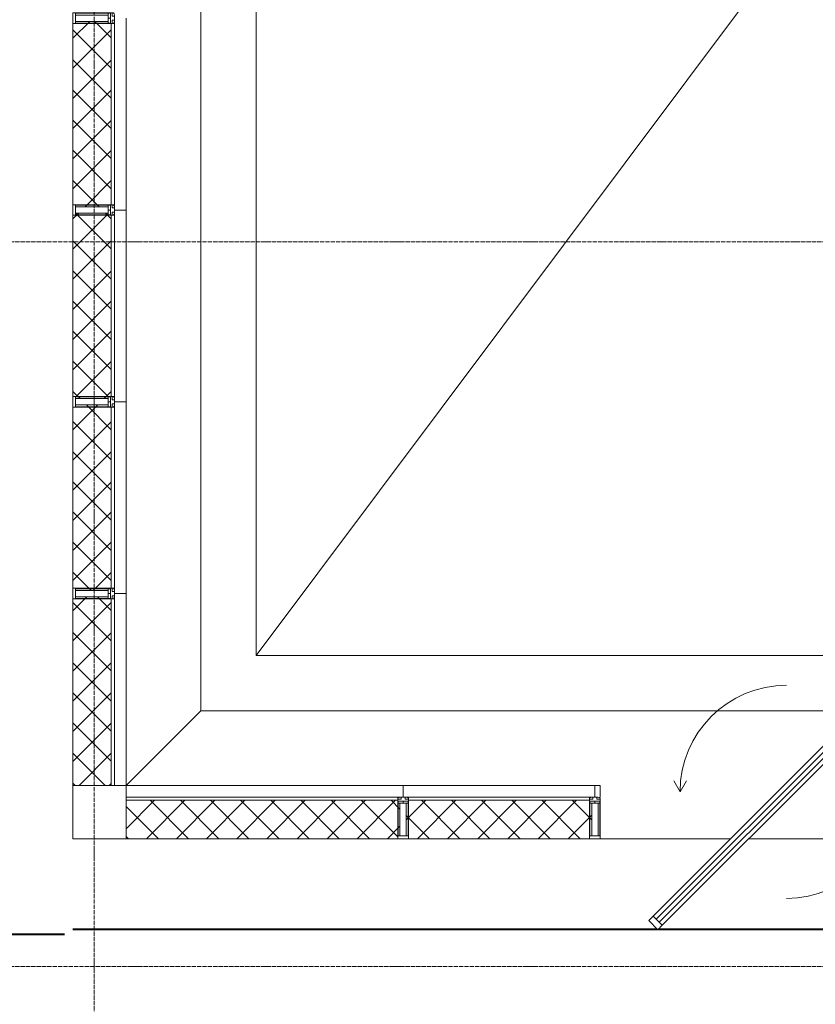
# Model space of a CAD drawing. Header units: millimetres. Extents: x 5617 to 112254, y 7718 to 133720.
# Tile 34 of 82: x 76451 to 80186, y 59723 to 64343. Entities that reach past the tile are written whole.
import ezdxf

# ---------------------------------------------------------------- set-up
doc = ezdxf.new("R2010")
doc.units = ezdxf.units.MM
for name, pattern in [('ADSK_Линия сетки', [25, 20, -2.5, 0, -2.5]), ('Линия сетки', [25, 20, -2.5, 0, -2.5]), ('Штрих_3_1_5_', [4.5, 3, -1.5]), ('Штриховая_ш3 п1_5', [4.5, 3, -1.5])]:
    doc.linetypes.add(name, pattern=pattern)
doc.layers.add('_Разделитель помещений_', color=4, linetype='Штриховая_ш3 п1_5', lineweight=40, true_color=0x00ffff)
for name, color, linetype, lineweight in [('Импосты витража', 7, 'Continuous', 18), ('Каркас_Импост', 7, 'Continuous', 30), ('Окна', 7, 'Continuous', 18), ('Оси', 7, 'Continuous', 9), ('Остекление', 7, 'Continuous', 30), ('Панели витража', 7, 'Continuous', 18), ('Перекрытия', 7, 'Continuous', 18), ('Стены разрез', 7, 'Continuous', 40), ('Стены штриховка', 7, 'Continuous', 40), ('Элементы узлов', 7, 'Continuous', 18)]:
    doc.layers.add(name, color=color, linetype=linetype, lineweight=lineweight)
pattern_1 = [(45, (0, 0), (-70.71068, 70.71068), []), (135, (0, 0), (-70.71068, -70.71068), [])]

# ---------------------------------------------------------------- blocks, each defined once
blk = doc.blocks.new('135_SLK_GD_AR_rvt-1-МКСС_LB01_-7_650__Кабельные конструкции_Лотки_2')
at = {"layer": '_Разделитель помещений_', "color": 131, "linetype": 'Штрих_3_1_5_', "true_color": 0xaaffff}
for p, q in [((97050, 60075), (99793.4, 60075)), ((99797.4, 60075), (101593.4, 60075)), ((97010, 60050), (90520, 60050))]:
    blk.add_line(p, q, dxfattribs=at)
blk = doc.blocks.new('A_PAN_ALU_Rotation - A_PAN_ALU_Rotation-6390234-МКСС_LB01_-7_650__Кабельные конструкции_Лотки_2')
at = {"layer": 'Каркас_Импост', "color": 253, "lineweight": 5, "true_color": 0xaaaaaa}
for p, q in [((604.6, 617), (583.4, 595.8)), ((647, 574.6), (604.6, 617)), ((583.4, 595.8), (625.8, 553.4)), ((625.8, 553.4), (647, 574.6)), ((-625.8, -613.4), (-647, -634.6)), ((-647, -634.6), (-604.6, -677)), ((-583.4, -655.8), (-625.8, -613.4)), ((-604.6, -677), (-583.4, -655.8))]:
    blk.add_line(p, q, dxfattribs=at)
at = {"layer": 'Каркас_Импост', "lineweight": 5}
for p, q in [((-500, -30), (-530, 22)), ((-500, -30), (-470, 22)), ((500, -30), (470, -82)), ((500, -30), (530, -82))]:
    blk.add_line(p, q, dxfattribs=at)
for start, end in [(90, 180), (270, 360)]:
    blk.add_arc((0, -30), 500, start, end, dxfattribs=at)
at = {"layer": 'Окна', "color": 253, "lineweight": 5, "true_color": 0xaaaaaa}
for p, q in [((583.4, 595.8), (-625.8, -613.4)), ((597.5, 581.6), (-611.6, -627.5)), ((-597.5, -641.6), (611.6, 567.5)), ((625.8, 553.4), (-583.4, -655.8))]:
    blk.add_line(p, q, dxfattribs=at)
at = {"layer": 'Остекление', "color": 253, "lineweight": 5, "true_color": 0xaaaaaa}
for p, q in [((-611.6, -627.5), (597.5, 581.6)), ((611.6, 567.5), (-597.5, -641.6))]:
    blk.add_line(p, q, dxfattribs=at)
blk = doc.blocks.new('Rectangular Mullion - 50Wx250H-3927046-МКСС_LB01_-7_650__Кабельные конструкции_Лотки_2')
at = {"layer": 'Элементы узлов', "color": 253, "lineweight": 5, "true_color": 0xaaaaaa}
for p, q in [((0, 250), (-25, 250)), ((-25, 250), (-25, 237.3)), ((-25, 65.2), (-25, 250)), ((-25, 250), (0, 250)), ((-23, 237.3), (0, 237.3)), ((-23, 237.3), (0, 237.3)), ((-23, 237.3), (-23, 73.6)), ((0, 237.3), (-14.9, 237.3)), ((-14.9, 237.3), (-14.9, 84)), ((-14.9, 84), (-14.9, 237.3)), ((25, 250), (0, 250)), ((25, 250), (0, 250)), ((14.9, 237.3), (0, 237.3)), ((0, 237.3), (23, 237.3)), ((23, 237.3), (0, 237.3)), ((14.9, 84), (14.9, 237.3)), ((14.9, 84), (14.9, 237.3)), ((23, 237.3), (23, 73.6)), ((25, 237.3), (25, 250)), ((25, 65.2), (25, 250)), ((-25, 73.6), (-25, 65.2)), ((-25, 65.2), (-25, 60.2)), ((-10, 65.2), (-25, 65.2)), ((-25, 65.2), (-25, 60.2)), ((-25, 65.2), (-10, 65.2)), ((-10, 65.2), (-25, 65.2)), ((0, 84), (-23, 84)), ((-23, 84), (-23, 73.6)), ((0, 84), (-23, 84)), ((-23, 73.6), (0, 73.6)), ((0, 73.6), (-23, 73.6)), ((-0.5, 73.6), (-23, 73.6)), ((-14.9, 84), (0, 84)), ((-10, 55), (-14, 55)), ((-14, 55), (-10, 55)), ((-10, 55), (-10, 65.2)), ((-10, 65.2), (-10, 55)), ((-10, 55), (-10, 65.2)), ((-10, 55), (0, 55)), ((0, 55), (-10, 55)), ((0, 84), (14.9, 84)), ((23, 84), (0, 84)), ((0, 84), (0, 73.6)), ((0, 84), (23, 84)), ((0, 73.6), (0, 84)), ((0, 73.6), (23, 73.6)), ((23, 73.6), (0, 73.6)), ((0, 55), (10, 55)), ((0, 55), (10, 55)), ((0.5, 73.6), (23, 73.6)), ((10, 65.2), (10, 55)), ((25, 65.2), (10, 65.2)), ((10, 55), (10, 65.2)), ((10, 65.2), (25, 65.2)), ((10, 65.2), (25, 65.2)), ((10, 55), (10, 65.2)), ((10, 55), (14, 55)), ((10, 55), (14, 55)), ((23, 73.6), (23, 84)), ((25, 65.2), (25, 73.6)), ((25, 65.2), (25, 60.2)), ((25, 60.2), (25, 65.2))]:
    blk.add_line(p, q, dxfattribs=at)
for centre, start, end in [((-14, 69.1), 218.9723, 270), ((-14, 69.1), 218.9723, 270), ((-14, 69.1), 218.9723, 270), ((14, 69.1), 270, 321.0277), ((14, 69.1), 270, 321.0277), ((14, 69.1), 270, 321.0277)]:
    blk.add_arc(centre, 14.1, start, end, dxfattribs=at)
blk = doc.blocks.new('Rectangular Mullion - R_InvisibleFrame_50Wx250H-6389630-МКСС_LB01_-7_650__Кабельные конструкции_Лотки_2')
at = {"layer": 'Импосты витража', "color": 253, "lineweight": 5, "true_color": 0xaaaaaa}
for p, q in [((-25, 73.6), (-25, 237.3)), ((25, 237.3), (25, 73.6))]:
    blk.add_line(p, q, dxfattribs=at)
blk = doc.blocks.new('Rectangular Mullion - R_StandardFrame_50Wx250H-5491491-МКСС_LB01_-7_650__Кабельные конструкции_Лотки_2')
at = {"layer": 'Импосты витража', "color": 253, "lineweight": 5, "true_color": 0xaaaaaa}
for q in [(99500, 60750), (99525, 60695)]:
    blk.add_line((99525, 60750), q, dxfattribs=at)
blk = doc.blocks.new('Rectangular Mullion - R_InvisibleFrame_50Wx250H-6493942-МКСС_LB01_-7_650__Кабельные конструкции_Лотки_2')
at = {"layer": 'Импосты витража', "color": 253, "lineweight": 5, "true_color": 0xaaaaaa}
for p, q in [((-25, 73.6), (-25, 237.3)), ((25, 237.3), (25, 73.6))]:
    blk.add_line(p, q, dxfattribs=at)
blk = doc.blocks.new('Quad Corner Mullion - Q_0_250_-125-6495059-МКСС_LB01_-7_650__Кабельные конструкции_Лотки_2')
at = {"layer": 'Импосты витража', "color": 253, "lineweight": 5, "true_color": 0xaaaaaa}
for p, q in [((0, 0), (0, 250)), ((0, 250), (250, 250)), ((250, 250), (250, 0)), ((250, 0), (0, 0))]:
    blk.add_line(p, q, dxfattribs=at)
blk = doc.blocks.new('135_SLK_K3_AR_FCD_rvt-1-МКСС_LB01_-7_650__Кабельные конструкции_Лотки_2')
at = {"layer": 'Стены разрез', "lineweight": 5, "true_color": 0xaaaaaa}
h = blk.add_hatch(dxfattribs=at)
h.set_pattern_fill('FP_15', color=253, style=0, pattern_type=2)
h.set_pattern_definition(pattern_1)
h.paths.add_polyline_path([(97216, 63464.9), (97216, 63473), (97226.4, 63473), (97226.4, 63475), (97230, 63475), (97230, 64325), (97226.4, 64325), (97226.4, 64327), (97216, 64327), (97216, 64335.1), (97062.7, 64335.1), (97062.7, 64325), (97050, 64325), (97050, 63475), (97062.7, 63475), (97062.7, 63464.9), (97114.1, 63464.9)])
h = blk.add_hatch(dxfattribs=at)
h.set_pattern_fill('FP_15', color=253, style=0, pattern_type=2)
h.set_pattern_definition(pattern_1)
h.paths.add_polyline_path([(97216, 62564.9), (97216, 62573), (97226.4, 62573), (97226.4, 62575), (97230, 62575), (97230, 63425), (97226.4, 63425), (97226.4, 63427), (97216, 63427), (97216, 63435.1), (97062.7, 63435.1), (97062.7, 63425), (97050, 63425), (97050, 62575), (97062.7, 62575), (97062.7, 62564.9), (97114.1, 62564.9)])
h = blk.add_hatch(dxfattribs=at)
h.set_pattern_fill('FP_15', color=253, style=0, pattern_type=2)
h.set_pattern_definition(pattern_1)
h.paths.add_polyline_path([(97062.7, 61664.9), (97216, 61665.8), (97216, 61673), (97226.4, 61673), (97226.4, 61675), (97230, 61675), (97230, 62525), (97226.4, 62525), (97226.4, 62527), (97216, 62527), (97216, 62535.1), (97062.7, 62535.1), (97062.7, 62525), (97050, 62525), (97050, 61675), (97062.7, 61675), (97062.7, 61665.8)])
h = blk.add_hatch(dxfattribs=at)
h.set_pattern_fill('FP_15', color=253, style=0, pattern_type=2)
h.set_pattern_definition(pattern_1)
h.paths.add_polyline_path([(97050, 60750), (97230, 60750), (97230, 61625), (97226.4, 61625), (97226.4, 61627), (97216, 61627), (97216, 61635.1), (97062.7, 61635.1), (97062.7, 61625), (97050, 61625), (97050, 61346.5)])
h = blk.add_hatch(dxfattribs=at)
h.set_pattern_fill('FP_15', color=253, style=0, pattern_type=2)
h.set_pattern_definition(pattern_1)
h.paths.add_polyline_path([(98575, 60500), (98575, 60512.7), (98585.1, 60512.7), (98585.1, 60666), (98577, 60666), (98577, 60676.4), (98575, 60676.4), (98575, 60680), (97300, 60680), (97300, 60500), (97881.3, 60500)])
h = blk.add_hatch(dxfattribs=at)
h.set_pattern_fill('FP_15', color=253, style=0, pattern_type=2)
h.set_pattern_definition(pattern_1)
h.paths.add_polyline_path([(99475, 60500), (99475, 60512.7), (99485.1, 60512.7), (99485.1, 60666), (99477, 60666), (99477, 60676.4), (99475, 60676.4), (99475, 60680), (98625, 60680), (98625, 60676.4), (98623, 60676.4), (98623, 60666), (98614.9, 60666), (98614.9, 60512.7), (98625, 60512.7), (98625, 60500), (99074.4, 60500)])
at = {"layer": 'Перекрытия', "color": 253, "lineweight": 5, "true_color": 0xaaaaaa}
for p, q in [((97650, 61100), (97650, 65242.6)), ((97910, 61360), (97910, 65218.9)), ((100750, 65150), (97910, 61360)), ((97910, 61360), (100997.6, 61360)), ((97300, 60750), (97650, 61100)), ((97650, 61100), (100737.6, 61100)), ((100137.6, 60500), (99525, 60500)), ((101275, 60500), (100222.4, 60500))]:
    blk.add_line(p, q, dxfattribs=at)
at = {"layer": 'Стены разрез', "color": 253, "lineweight": 9, "true_color": 0xaaaaaa}
for p, q in [((97050, 64325), (97050, 63475)), ((97300, 63450), (97300, 64350)), ((97245, 63450), (97300, 63450)), ((97300, 63450), (97245, 63450)), ((97300, 62550), (97300, 63450)), ((97050, 63425), (97050, 62575)), ((97050, 62525), (97050, 61675)), ((97245, 62550), (97300, 62550)), ((97300, 62550), (97245, 62550)), ((97300, 61650), (97300, 62550)), ((97245, 61650), (97300, 61650)), ((97300, 61650), (97245, 61650)), ((97300, 60750), (97300, 61650)), ((97050, 61625), (97050, 60750)), ((97050, 60750), (97300, 60750)), ((98600, 60750), (97300, 60750)), ((97300, 60750), (97300, 60500)), ((98600, 60695), (98600, 60750)), ((99500, 60750), (98600, 60750)), ((98600, 60750), (98600, 60695)), ((99500, 60695), (99500, 60750)), ((97300, 60500), (98575, 60500)), ((98625, 60500), (99475, 60500))]:
    blk.add_line(p, q, dxfattribs=at)
at = {"layer": 'Стены штриховка', "color": 253, "lineweight": 9, "true_color": 0xaaaaaa}
for p, q in [((97230, 63475), (97230, 64325)), ((97245, 63464), (97245, 64336)), ((97245, 62564), (97245, 63436)), ((97230, 62575), (97230, 63425)), ((97230, 61675), (97230, 62525)), ((97245, 61664), (97245, 62536)), ((97245, 60750), (97245, 61636)), ((97230, 60750), (97230, 61625)), ((98586, 60695), (97300, 60695)), ((98575, 60680), (97300, 60680)), ((99486, 60695), (98614, 60695)), ((99475, 60680), (98625, 60680))]:
    blk.add_line(p, q, dxfattribs=at)
at = {"layer": 'Импосты витража', "color": 253, "lineweight": 5, "true_color": 0xaaaaaa, "extrusion": (0, 0, -1)}
for name, p, rotation in [('Rectangular Mullion - 50Wx250H-3927046-МКСС_LB01_-7_650__Кабельные конструкции_Лотки_2', (-97300, 64350), 270.0000000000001), ('Rectangular Mullion - R_InvisibleFrame_50Wx250H-6493942-МКСС_LB01_-7_650__Кабельные конструкции_Лотки_2', (-97300, 64350), 270.0000000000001), ('Rectangular Mullion - 50Wx250H-3927046-МКСС_LB01_-7_650__Кабельные конструкции_Лотки_2', (-97300, 63450), 270.0000000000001), ('Rectangular Mullion - R_InvisibleFrame_50Wx250H-6493942-МКСС_LB01_-7_650__Кабельные конструкции_Лотки_2', (-97300, 63450), 270.0000000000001), ('Rectangular Mullion - 50Wx250H-3927046-МКСС_LB01_-7_650__Кабельные конструкции_Лотки_2', (-97300, 62550), 270.0000000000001), ('Rectangular Mullion - R_InvisibleFrame_50Wx250H-6493942-МКСС_LB01_-7_650__Кабельные конструкции_Лотки_2', (-97300, 62550), 270.0000000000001), ('Rectangular Mullion - 50Wx250H-3927046-МКСС_LB01_-7_650__Кабельные конструкции_Лотки_2', (-97300, 61650), 270.0000000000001), ('Rectangular Mullion - R_InvisibleFrame_50Wx250H-6493942-МКСС_LB01_-7_650__Кабельные конструкции_Лотки_2', (-97300, 61650), 270.0000000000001), ('Quad Corner Mullion - Q_0_250_-125-6495059-МКСС_LB01_-7_650__Кабельные конструкции_Лотки_2', (-97300, 60750), 270.0000000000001), ('Rectangular Mullion - 50Wx250H-3927046-МКСС_LB01_-7_650__Кабельные конструкции_Лотки_2', (-98600, 60750), 180), ('Rectangular Mullion - R_InvisibleFrame_50Wx250H-6389630-МКСС_LB01_-7_650__Кабельные конструкции_Лотки_2', (-98600, 60750), 180), ('Rectangular Mullion - 50Wx250H-3927046-МКСС_LB01_-7_650__Кабельные конструкции_Лотки_2', (-99500, 60750), 180), ('Rectangular Mullion - R_InvisibleFrame_50Wx250H-6389630-МКСС_LB01_-7_650__Кабельные конструкции_Лотки_2', (-99500, 60750), 180)]:
    blk.add_blockref(name, p, dxfattribs=dict(at, rotation=rotation))
at = {"layer": 'Импосты витража', "color": 253, "lineweight": 5, "true_color": 0xaaaaaa}
blk.add_blockref('Rectangular Mullion - R_StandardFrame_50Wx250H-5491491-МКСС_LB01_-7_650__Кабельные конструкции_Лотки_2', (0, 0), dxfattribs=at)
at = {"layer": 'Панели витража', "color": 253, "lineweight": 5, "true_color": 0xaaaaaa}
blk.add_blockref('A_PAN_ALU_Rotation - A_PAN_ALU_Rotation-6390234-МКСС_LB01_-7_650__Кабельные конструкции_Лотки_2', (100400, 60750), dxfattribs=at)

msp = doc.modelspace()

# ---------------------------------------------------------------- linework, layer by layer
at = {"layer": 'Оси', "linetype": 'Линия сетки'}
msp.add_line((76801.5, 51761.8), (76801.5, 133719.9), dxfattribs=at)
at = {"layer": 'Оси', "linetype": 'ADSK_Линия сетки'}
for p, q in [((111113.7, 63300), (29634, 63300)), ((111113.7, 59900), (29634, 59900))]:
    msp.add_line(p, q, dxfattribs=at)

# ---------------------------------------------------------------- block references
at = {"lineweight": 5}
for name in ['135_SLK_GD_AR_rvt-1-МКСС_LB01_-7_650__Кабельные конструкции_Лотки_2', '135_SLK_K3_AR_FCD_rvt-1-МКСС_LB01_-7_650__Кабельные конструкции_Лотки_2']:
    msp.add_blockref(name, (-20348.5, 0), dxfattribs=at)

doc.saveas('drawing.dxf')
